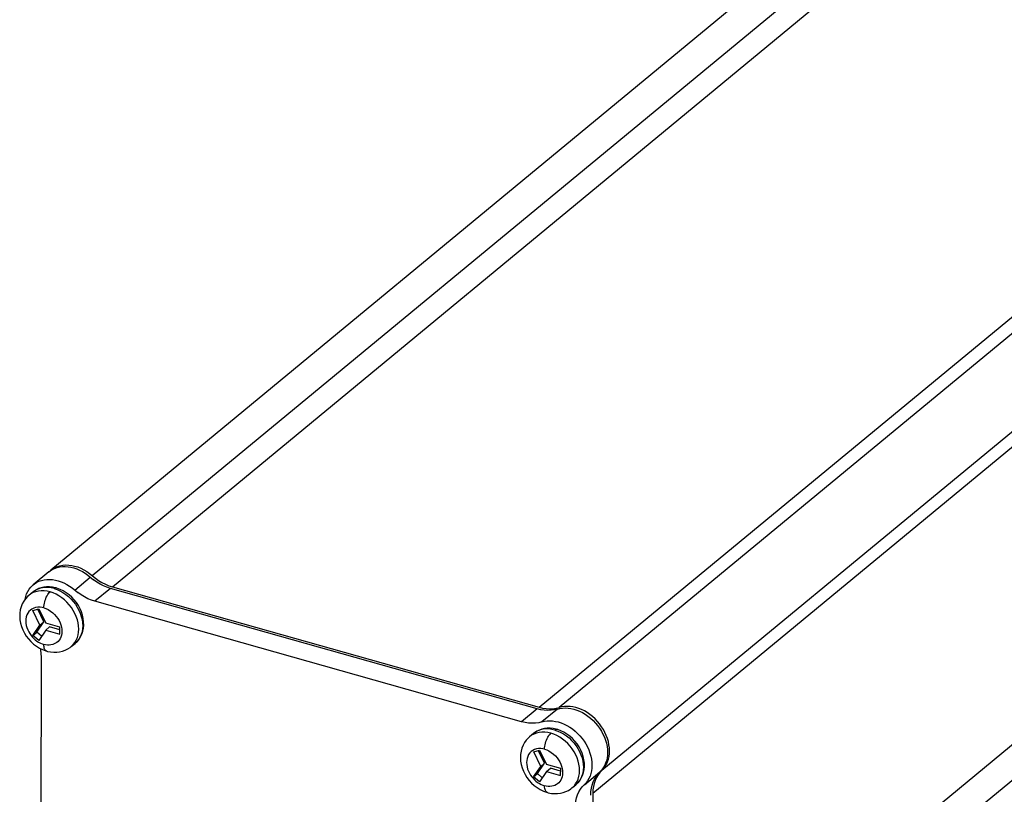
# Model space of a CAD drawing. Header units: millimetres. Extents: x 0 to 210, y 0 to 297.
# Tile 7 of 10: x 77 to 102, y 222 to 241. Entities that reach past the tile are written whole.
import ezdxf

# ---------------------------------------------------------------- set-up
doc = ezdxf.new("R2010")
doc.units = ezdxf.units.MM
doc.header["$LTSCALE"] = 19.36
doc.layers.get('0').update_dxf_attribs({"linetype": 'CONTINUOUS'})

msp = doc.modelspace()

# ---------------------------------------------------------------- linework, layer by layer
at = {"color": 7, "linetype": 'Continuous'}
for p, q in [((112.144667, 255.407603), (78.214194, 227.367957)), ((78.166337, 227.328409), (77.783483, 227.012023)), ((78.192847, 227.34881), (78.214214, 227.367933)), ((77.772493, 226.830404), (77.676779, 226.751308)), ((90.172024, 223.957321), (79.682527, 226.92136)), ((79.730384, 226.960908), (90.21988, 223.996869)), ((77.597188, 226.722182), (77.619539, 226.786212)), ((89.789169, 223.640936), (79.299673, 226.604975)), ((77.775801, 226.376436), (77.918067, 226.419476)), ((77.94932, 226.021747), (77.775801, 226.376436)), ((78.045034, 226.100843), (77.894737, 226.408063)), ((77.918067, 226.419476), (78.091587, 226.064788)), ((77.870597, 225.844478), (78.045034, 226.100843)), ((77.94932, 226.021747), (78.045034, 226.100843)), ((77.774883, 225.765381), (77.94932, 226.021747)), ((77.774883, 225.765381), (77.870597, 225.844478)), ((77.986283, 225.743981), (77.870597, 225.844478)), ((78.091337, 225.898376), (77.9169, 225.64201)), ((78.091337, 225.898376), (78.18705, 225.977472)), ((78.091337, 225.898376), (78.439294, 225.800053)), ((78.439543, 225.966465), (78.091587, 226.064788)), ((78.439453, 225.906151), (78.18705, 225.977472)), ((78.439294, 225.800053), (78.439543, 225.966465)), ((77.9169, 225.64201), (77.774883, 225.765381)), ((78.717667, 225.491741), (78.81338, 225.570837)), ((77.97658, 225.233759), (77.965579, 217.905702)), ((90.63972, 223.973791), (90.716529, 223.992743)), ((90.082285, 223.352), (89.986572, 223.272904)), ((90.085593, 222.898032), (90.227859, 222.941072)), ((90.227859, 222.941072), (90.401379, 222.586384)), ((90.259113, 222.543343), (90.085593, 222.898032)), ((90.354827, 222.622439), (90.20453, 222.929659)), ((90.084676, 222.286977), (90.259113, 222.543343)), ((90.18039, 222.366074), (90.354827, 222.622439)), ((90.259113, 222.543343), (90.354827, 222.622439)), ((90.401129, 222.419972), (90.496843, 222.499069)), ((90.749336, 222.488061), (90.401379, 222.586384)), ((90.749245, 222.427747), (90.496843, 222.499069)), ((90.749086, 222.321649), (90.749336, 222.488061)), ((91.805145, 222.495303), (91.711904, 222.396091)), ((90.084676, 222.286977), (90.18039, 222.366074)), ((90.226692, 222.163607), (90.084676, 222.286977)), ((90.296075, 222.265577), (90.18039, 222.366074)), ((90.401129, 222.419972), (90.226692, 222.163607)), ((90.401129, 222.419972), (90.749086, 222.321649)), ((91.711904, 222.396091), (91.66727, 222.336444)), ((91.027459, 222.013337), (91.123173, 222.092433)), ((91.537736, 221.879395), (91.526736, 214.551338))]:
    msp.add_line(p, q, dxfattribs=at)
at = {"color": 9, "linetype": 'Continuous'}
for p, q in [((79.234144, 227.237344), (113.164617, 255.27699)), ((79.730384, 226.960908), (113.660857, 255.000554)), ((90.21988, 223.996869), (124.150353, 252.036515)), ((124.647002, 252.032389), (90.716529, 223.992743)), ((91.762502, 222.449917), (125.692975, 250.489563)), ((125.468209, 249.919041), (91.537736, 221.879395)), ((91.526736, 214.551338), (125.457209, 242.590984)), ((125.680072, 241.893974), (91.749599, 213.854328)), ((78.803433, 226.881411), (79.186287, 227.197796)), ((78.294011, 226.91616), (78.367774, 226.891395)), ((78.367774, 226.891395), (78.440717, 226.859062)), ((79.682527, 226.92136), (79.299673, 226.604975)), ((78.416329, 226.740422), (78.345004, 226.77997)), ((78.484834, 225.916981), (78.487123, 225.865747)), ((78.460655, 225.72526), (78.442055, 225.685619)), ((78.717648, 225.491764), (78.767544, 225.539603)), ((78.767544, 225.539603), (78.807871, 225.591049)), ((90.172024, 223.957321), (89.789169, 223.640936)), ((90.668672, 223.953195), (90.285818, 223.636809)), ((90.603803, 223.437756), (90.677567, 223.412991)), ((90.726122, 223.262018), (90.654797, 223.301566)), ((90.677567, 223.412991), (90.75051, 223.380658)), ((90.770447, 222.246856), (90.751847, 222.207215)), ((90.794627, 222.438577), (90.796916, 222.387343)), ((91.331791, 222.093984), (91.714645, 222.410369)), ((91.027441, 222.01336), (91.077337, 222.061199)), ((91.077337, 222.061199), (91.117664, 222.112645))]:
    msp.add_line(p, q, dxfattribs=at)
at = {"color": 7, "linetype": 'Continuous'}
for points in [[(78.166337, 227.328409), (78.196296, 227.351464), (78.249465, 227.385085)], [(78.214214, 227.367933), (78.236433, 227.385285), (78.298546, 227.424967), (78.36575, 227.456563), (78.437021, 227.479383), (78.510743, 227.493696), (78.585488, 227.499105), (78.65967, 227.496913), (78.729547, 227.4887), (78.800161, 227.473241), (78.877189, 227.449415), (78.95498, 227.418492), (79.029665, 227.381133), (79.101569, 227.338032), (79.169608, 227.290216), (79.310831, 227.175019)], [(78.249465, 227.385085), (78.307354, 227.413021), (78.369144, 227.43467), (78.434137, 227.44973), (78.501519, 227.458048), (78.570203, 227.459652), (78.639982, 227.454714), (78.710472, 227.443358), (78.781252, 227.425714), (78.851968, 227.401889), (78.922069, 227.372069), (78.991074, 227.33646), (79.058447, 227.295331), (79.123679, 227.248995), (79.262974, 227.135471)], [(77.783483, 227.012023), (77.813442, 227.035079), (77.866611, 227.068699), (77.9245, 227.096636), (77.986289, 227.118285), (78.051283, 227.133345), (78.118665, 227.141663), (78.187348, 227.143267), (78.257127, 227.138328), (78.327618, 227.126973), (78.398398, 227.109328), (78.469113, 227.085503), (78.539214, 227.055684), (78.608219, 227.020074), (78.675593, 226.978946), (78.740825, 226.93261), (78.880119, 226.819085)], [(79.682527, 226.92136), (79.596045, 226.949929), (79.51056, 226.985786), (79.425591, 227.029198), (79.342582, 227.07936), (79.262974, 227.135471)], [(79.310831, 227.175019), (79.390438, 227.118909), (79.473448, 227.068746), (79.558417, 227.025334), (79.643902, 226.989478), (79.730384, 226.960908)], [(77.619539, 226.786212), (77.647917, 226.846196), (77.68195, 226.901485), (77.720961, 226.951332), (77.764848, 226.9959), (77.783483, 227.012023)], [(78.34544, 226.932579), (78.325118, 226.938028), (78.25282, 226.952681), (78.181478, 226.95986), (78.111562, 226.959664), (78.043624, 226.952206), (77.978144, 226.937611), (77.91564, 226.916037), (77.85663, 226.887695), (77.801609, 226.852827), (77.772756, 226.830577)], [(78.444677, 226.897443), (78.366777, 226.926225), (78.345442, 226.932578)], [(78.813496, 225.570978), (78.862931, 225.617264), (78.908402, 225.67204), (78.946839, 225.732507), (78.977903, 225.798103), (79.001299, 225.86827), (79.016733, 225.94232), (79.023978, 226.019768), (79.022803, 226.099575), (79.01313, 226.180882), (78.995022, 226.262621), (78.968689, 226.343761), (78.934463, 226.423291), (78.892831, 226.50017), (78.844297, 226.573554), (78.789479, 226.642569), (78.729, 226.706468), (78.663548, 226.764529), (78.593842, 226.816098), (78.520635, 226.860575), (78.444677, 226.897443)], [(79.299673, 226.604975), (79.213191, 226.633544), (79.127706, 226.669401), (79.042737, 226.712812), (78.959727, 226.762975), (78.880119, 226.819085)], [(77.676273, 226.750851), (77.642268, 226.720413), (77.59262, 226.666207), (77.549588, 226.605912), (77.513731, 226.540167), (77.485527, 226.469651), (77.465331, 226.394975), (77.453437, 226.316609), (77.450182, 226.235591), (77.455753, 226.152659), (77.47019, 226.069048), (77.493357, 225.98584), (77.524967, 225.904105), (77.56459, 225.82491), (77.611715, 225.749206), (77.665705, 225.677953), (77.725915, 225.61196), (77.791619, 225.552012), (77.862062, 225.498812), (77.93643, 225.453008), (78.013945, 225.415135), (78.093684, 225.385707), (78.113881, 225.379711)], [(77.580282, 226.648918), (77.581119, 226.654922), (77.597188, 226.722182)], [(77.955092, 225.44389), (77.962412, 225.407419), (77.973097, 225.319895), (77.97658, 225.233759)], [(78.113909, 225.379703), (78.134933, 225.374075), (78.210839, 225.358886), (78.286143, 225.351736), (78.360247, 225.352554), (78.432443, 225.361229), (78.502166, 225.377611), (78.568813, 225.401489), (78.63171, 225.432553), (78.690217, 225.470414), (78.717151, 225.491354)], [(90.668672, 223.953195), (90.591864, 223.934243), (90.512155, 223.923151), (90.429065, 223.919923), (90.344038, 223.924547), (90.258518, 223.937012), (90.172024, 223.957321)], [(90.21988, 223.996869), (90.306375, 223.97656), (90.391895, 223.964096), (90.476922, 223.959471), (90.560012, 223.962699), (90.63972, 223.973791)], [(90.668672, 223.953195), (90.731381, 223.968983), (90.796697, 223.978429), (90.864137, 223.981463), (90.933189, 223.978062), (91.003317, 223.968256), (91.074044, 223.952114), (91.144822, 223.929758), (91.215301, 223.901276), (91.285071, 223.866772), (91.353725, 223.826344), (91.421042, 223.779947), (91.485936, 223.728172), (91.547585, 223.671646), (91.605314, 223.611051), (91.658318, 223.547439), (91.706743, 223.480852), (91.750463, 223.411517), (91.789299, 223.339652), (91.823144, 223.265153), (91.851317, 223.189166), (91.873445, 223.112571), (91.889285, 223.036314), (91.898739, 222.961556), (91.90195, 222.888444), (91.898997, 222.817337), (91.889955, 222.748637), (91.87489, 222.682678), (91.85392, 222.619971), (91.827187, 222.56095), (91.794895, 222.506073), (91.757288, 222.455755)], [(91.805145, 222.495303), (91.842752, 222.545621), (91.875044, 222.600498), (91.901776, 222.659519), (91.922746, 222.722223), (91.937812, 222.788182), (91.946854, 222.856887), (91.949807, 222.928008), (91.946591, 223.001158), (91.937126, 223.075956), (91.921273, 223.152236), (91.899133, 223.228837), (91.870959, 223.304802), (91.837121, 223.379269), (91.798293, 223.451111), (91.754577, 223.520434), (91.706141, 223.58703), (91.653119, 223.650657), (91.595363, 223.711271), (91.533691, 223.767807), (91.468797, 223.81957), (91.401497, 223.865946), (91.332877, 223.906348), (91.263142, 223.940832), (91.192677, 223.969307), (91.121905, 223.991661), (91.051177, 224.007804), (90.981047, 224.01761), (90.911993, 224.021011), (90.844553, 224.017978), (90.779237, 224.008531), (90.716529, 223.992743)], [(90.285818, 223.636809), (90.348527, 223.652598), (90.413843, 223.662044), (90.481282, 223.665078), (90.550335, 223.661677), (90.620463, 223.651871), (90.69119, 223.635728), (90.761967, 223.613373), (90.832447, 223.584891), (90.902216, 223.550387), (90.97087, 223.509959), (91.038187, 223.463561), (91.103082, 223.411786), (91.164731, 223.35526), (91.22246, 223.294665), (91.275463, 223.231054), (91.323888, 223.164466), (91.367609, 223.095132), (91.406444, 223.023267), (91.440289, 222.948768), (91.468463, 222.872781), (91.490591, 222.796185), (91.506431, 222.719928), (91.515884, 222.64517), (91.519096, 222.572058), (91.516143, 222.500952), (91.507101, 222.432252), (91.492036, 222.366292), (91.471065, 222.303586), (91.444332, 222.244565), (91.41204, 222.189687), (91.374433, 222.13937)], [(90.285818, 223.636809), (90.209009, 223.617857), (90.1293, 223.606765), (90.04621, 223.603538), (89.961183, 223.608162), (89.875663, 223.620627), (89.789169, 223.640936)], [(90.655233, 223.454175), (90.634911, 223.459624), (90.562612, 223.474277), (90.49127, 223.481456), (90.421354, 223.481261), (90.353416, 223.473802), (90.287936, 223.459208), (90.225432, 223.437633), (90.166422, 223.409291), (90.111402, 223.374423), (90.082549, 223.352173)], [(90.75447, 223.419039), (90.67657, 223.447821), (90.655234, 223.454174)], [(91.123289, 222.092574), (91.172724, 222.13886), (91.218195, 222.193636), (91.256631, 222.254103), (91.287696, 222.3197), (91.311092, 222.389866), (91.326526, 222.463916), (91.33377, 222.541364), (91.332596, 222.621171), (91.322923, 222.702478), (91.304815, 222.784218), (91.278481, 222.865357), (91.244256, 222.944887), (91.202624, 223.021766), (91.15409, 223.09515), (91.099272, 223.164165), (91.038793, 223.228064), (90.973341, 223.286125), (90.903634, 223.337694), (90.830427, 223.382172), (90.75447, 223.419039)], [(89.986066, 223.272447), (89.95206, 223.242009), (89.902413, 223.187803), (89.859381, 223.127508), (89.823523, 223.061763), (89.795319, 222.991247), (89.775123, 222.916571), (89.76323, 222.838205), (89.759975, 222.757187), (89.765546, 222.674255), (89.779983, 222.590644), (89.803149, 222.507436), (89.83476, 222.425701), (89.874382, 222.346506), (89.921507, 222.270802), (89.975497, 222.19955), (90.035707, 222.133556), (90.101412, 222.073608), (90.171855, 222.020408), (90.246223, 221.974604), (90.323737, 221.936731), (90.403477, 221.907303), (90.423673, 221.901307)], [(91.489879, 221.839847), (91.493618, 221.923942), (91.504556, 222.005356), (91.522752, 222.084543), (91.548035, 222.160136), (91.580489, 222.231098), (91.619413, 222.296896), (91.664047, 222.356543), (91.757288, 222.455755)], [(91.66727, 222.336444), (91.628346, 222.270646), (91.595892, 222.199685), (91.570609, 222.124091), (91.552413, 222.044904), (91.541475, 221.96349), (91.537736, 221.879395)], [(90.423702, 221.901299), (90.444725, 221.895671), (90.520632, 221.880482), (90.595935, 221.873332), (90.67004, 221.87415), (90.742235, 221.882825), (90.811958, 221.899207), (90.878605, 221.923085), (90.941502, 221.954149), (91.00001, 221.99201), (91.026944, 222.01295)], [(91.107025, 221.523461), (91.110763, 221.607557), (91.121702, 221.68897), (91.139898, 221.768158), (91.165181, 221.843751), (91.197635, 221.914712), (91.236558, 221.98051), (91.281193, 222.040158), (91.374433, 222.13937)]]:
    msp.add_lwpolyline(points, dxfattribs=at)
at = {"color": 9, "linetype": 'Continuous'}
for points in [[(77.845285, 226.840914), (77.783271, 226.817628), (77.725792, 226.786716), (77.676798, 226.751285)], [(78.294011, 226.91619), (78.220233, 226.933116), (78.147251, 226.942017), (78.075866, 226.942795), (78.006859, 226.935441), (77.940986, 226.920036), (77.87897, 226.89675), (77.821488, 226.865836), (77.772734, 226.830604)], [(78.198297, 226.837068), (78.124522, 226.853993), (78.051543, 226.862894), (77.98016, 226.863671), (77.911156, 226.856318), (77.845285, 226.840914)], [(78.044771, 226.444294), (78.046134, 226.480106), (78.050067, 226.517408), (78.056514, 226.555523), (78.065387, 226.59397), (78.076582, 226.632287), (78.089892, 226.669619), (78.105091, 226.705224), (78.121859, 226.738446), (78.139801, 226.7686), (78.1587, 226.795329), (78.17832, 226.818282), (78.198297, 226.837068)], [(78.345004, 226.77997), (78.272061, 226.812303), (78.198297, 226.837068)], [(78.34544, 226.932579), (78.341756, 226.93342), (78.330576, 226.933769), (78.318782, 226.930994), (78.306519, 226.925081), (78.294011, 226.91616)], [(78.440717, 226.859062), (78.512041, 226.819515), (78.580965, 226.773187), (78.646733, 226.720586), (78.708624, 226.662288), (78.765961, 226.598932), (78.818116, 226.531212), (78.864517, 226.45987), (78.904655, 226.385687), (78.938091, 226.309477), (78.964459, 226.232075), (78.983469, 226.154327), (78.994914, 226.077087), (78.998668, 226.001201), (78.99469, 225.927499), (78.983023, 225.85679), (78.963795, 225.789847), (78.937217, 225.727406), (78.903581, 225.670148), (78.863254, 225.618703), (78.813496, 225.570978)], [(78.807871, 225.591049), (78.841508, 225.648306), (78.868086, 225.710748), (78.887314, 225.777691), (78.898981, 225.848401), (78.902959, 225.922103), (78.899205, 225.99799), (78.88776, 226.075231), (78.86875, 226.152979), (78.842382, 226.230382), (78.808945, 226.306592), (78.768807, 226.380775), (78.722406, 226.452118), (78.670251, 226.519838), (78.612913, 226.583195), (78.551021, 226.641493), (78.485253, 226.694094), (78.416329, 226.740422)], [(77.842514, 226.451987), (77.795142, 226.436917), (77.752021, 226.415039), (77.712724, 226.38638), (77.678534, 226.351875), (77.650688, 226.312255), (77.628896, 226.268152), (77.61325, 226.219862), (77.603846, 226.169113), (77.600933, 226.11798), (77.604145, 226.065713), (77.61341, 226.011552), (77.628093, 225.95759), (77.647777, 225.905515), (77.671744, 225.855773), (77.699613, 225.809147), (77.729951, 225.766306), (77.760261, 225.729132), (77.793351, 225.694772), (77.832175, 225.659974), (77.873784, 225.627825)], [(77.950021, 226.460684), (77.896002, 226.45967), (77.842514, 226.451987)], [(78.044756, 226.444281), (77.998985, 226.45562), (77.950021, 226.460684)], [(78.044771, 226.444294), (78.095835, 226.426873), (78.150222, 226.401594), (78.208688, 226.366123), (78.264069, 226.323444), (78.309652, 226.280197), (78.34974, 226.234471), (78.386288, 226.184424), (78.417575, 226.132044), (78.442808, 226.078873), (78.462395, 226.025073)], [(78.487123, 225.865747), (78.483809, 225.816609), (78.474856, 225.76926), (78.460655, 225.72526)], [(78.462395, 226.025073), (78.476574, 225.970608), (78.484834, 225.916981)], [(77.873784, 225.627825), (77.916404, 225.600459), (77.959462, 225.577482), (78.001651, 225.559256), (78.043407, 225.545659)], [(78.442055, 225.685619), (78.41936, 225.650365), (78.392882, 225.619682), (78.363562, 225.593777), (78.333092, 225.573042), (78.299792, 225.555974), (78.260981, 225.54201), (78.218796, 225.532755), (78.174639, 225.528708), (78.129759, 225.529858), (78.085987, 225.535705), (78.043422, 225.545672)], [(78.113881, 225.379711), (78.103109, 225.383911), (78.087979, 225.394452), (78.074748, 225.409851), (78.06364, 225.429739), (78.05486, 225.4536), (78.048511, 225.481142), (78.044681, 225.512028), (78.043422, 225.545672)], [(90.603803, 223.437786), (90.530025, 223.454712), (90.457044, 223.463613), (90.385659, 223.464391), (90.316652, 223.457037), (90.250779, 223.441632), (90.188762, 223.418346), (90.131281, 223.387432), (90.082527, 223.3522)], [(90.655233, 223.454175), (90.651548, 223.455016), (90.640368, 223.455365), (90.628575, 223.45259), (90.616312, 223.446678), (90.603803, 223.437756)], [(90.155078, 223.36251), (90.093063, 223.339224), (90.035584, 223.308312), (89.986591, 223.272881)], [(90.50809, 223.358664), (90.434314, 223.37559), (90.361336, 223.38449), (90.289953, 223.385268), (90.220948, 223.377914), (90.155078, 223.36251)], [(90.354563, 222.96589), (90.355927, 223.001702), (90.359859, 223.039004), (90.366307, 223.077119), (90.37518, 223.115566), (90.386374, 223.153883), (90.399684, 223.191215), (90.414884, 223.226821), (90.431652, 223.260042), (90.449594, 223.290196), (90.468493, 223.316925), (90.488113, 223.339878), (90.50809, 223.358664)], [(90.654797, 223.301566), (90.581853, 223.333899), (90.50809, 223.358664)], [(91.117664, 222.112645), (91.151301, 222.169902), (91.177879, 222.232344), (91.197106, 222.299287), (91.208773, 222.369997), (91.212752, 222.443699), (91.208998, 222.519586), (91.197553, 222.596827), (91.178542, 222.674575), (91.152175, 222.751978), (91.118738, 222.828188), (91.078599, 222.902371), (91.032198, 222.973714), (90.980043, 223.041434), (90.922706, 223.104791), (90.860814, 223.163089), (90.795046, 223.21569), (90.726122, 223.262018)], [(90.75051, 223.380658), (90.821834, 223.341111), (90.890757, 223.294783), (90.956525, 223.242182), (91.018417, 223.183884), (91.075754, 223.120528), (91.127909, 223.052808), (91.174309, 222.981466), (91.214448, 222.907284), (91.247884, 222.831073), (91.274252, 222.753671), (91.293262, 222.675924), (91.304707, 222.598683), (91.308461, 222.522797), (91.304482, 222.449095), (91.292815, 222.378386), (91.273588, 222.311443), (91.24701, 222.249002), (91.213374, 222.191745), (91.173047, 222.140299), (91.123289, 222.092574)], [(90.152307, 222.973583), (90.104934, 222.958513), (90.061814, 222.936635), (90.022517, 222.907976), (89.988327, 222.873471), (89.96048, 222.833851), (89.938689, 222.789748), (89.923043, 222.741458), (89.913639, 222.690709), (89.910726, 222.639576), (89.913938, 222.587309), (89.923202, 222.533148), (89.937886, 222.479186), (89.95757, 222.427111), (89.981536, 222.377369), (90.009405, 222.330743), (90.039743, 222.287902), (90.070054, 222.250728), (90.103143, 222.216368), (90.141968, 222.181571), (90.183577, 222.149421)], [(90.259813, 222.98228), (90.205795, 222.981266), (90.152307, 222.973583)], [(90.354548, 222.965877), (90.308777, 222.977216), (90.259813, 222.98228)], [(90.354563, 222.96589), (90.405628, 222.948469), (90.460014, 222.92319), (90.518481, 222.887719), (90.573862, 222.84504), (90.619444, 222.801793), (90.659533, 222.756067), (90.696081, 222.70602), (90.727368, 222.65364), (90.752601, 222.600469), (90.772188, 222.546669)], [(90.772188, 222.546669), (90.786367, 222.492204), (90.794627, 222.438577)], [(90.751847, 222.207215), (90.729152, 222.171961), (90.702675, 222.141278), (90.673355, 222.115373), (90.642884, 222.094638), (90.609584, 222.07757), (90.570773, 222.063606), (90.528589, 222.054351), (90.484431, 222.050304), (90.439552, 222.051454), (90.39578, 222.057301), (90.353214, 222.067268)], [(90.796916, 222.387343), (90.793602, 222.338205), (90.784649, 222.290856), (90.770447, 222.246856)], [(90.183577, 222.149421), (90.226196, 222.122055), (90.269255, 222.099079), (90.311444, 222.080852), (90.353199, 222.067255)], [(90.423673, 221.901307), (90.412902, 221.905507), (90.397772, 221.916048), (90.38454, 221.931447), (90.373433, 221.951335), (90.364653, 221.975196), (90.358304, 222.002738), (90.354473, 222.033625), (90.353214, 222.067268)]]:
    msp.add_lwpolyline(points, dxfattribs=at)

doc.saveas('drawing.dxf')
